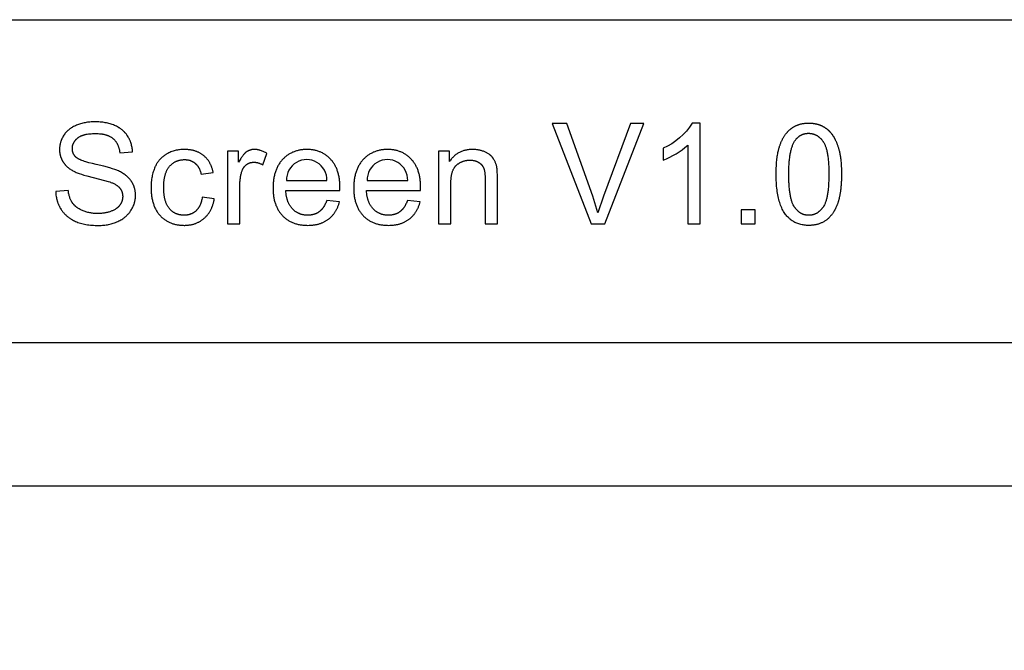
# Model space of a CAD drawing. Header units: millimetres. Extents: x 24 to 391, y -170 to 84.
# Tile 48 of 49: x 222 to 246, y 24 to 39. Entities that reach past the tile are written whole.
import ezdxf

# ---------------------------------------------------------------- set-up
doc = ezdxf.new("R2010")
doc.units = ezdxf.units.MM
doc.header["$MEASUREMENT"] = 0
doc.layers.add('丝印', color=250, linetype='Continuous')
doc.layers.add('尺寸标注', color=3, linetype='Continuous', lineweight=20)
doc.layers.add('板子轮廓', color=5, linetype='Continuous', lineweight=30)
doc.styles.get("Standard").update_dxf_attribs({"font": 'simfang.ttf'})
doc.dimstyles.new('STANDARD_ACAD', dxfattribs={"dimtxt": 0.18, "dimasz": 0.18, "dimexe": 0.18, "dimexo": 0.0625, "dimgap": 0.09, "dimtad": 0, "dimtih": 1, "dimtoh": 1, "dimdec": 4, "dimzin": 0, "dimdsep": 46, "dimtxsty": 'Standard', "dimcen": 0.09, "dimadec": 0, "dimazin": 0, "dimtfac": 1, "dimtdec": 4, "dimtofl": 0, "dimtmove": 0, "dimatfit": 3, "dimfxl": 1, "dimtolj": 1, "dimtzin": 0, "dimarcsym": 0})

# ---------------------------------------------------------------- blocks, each defined once
blk = doc.blocks.new('*D126')
at = {"layer": 'Defpoints', "color": 0, "transparency": 16777216}
for p in [(141.561, 27.754), (249.561, 27.754), (249.561, 27.754)]:
    blk.add_point(p, dxfattribs=at)
at = {"layer": '尺寸标注', "color": 0, "lineweight": -2, "transparency": 16777216}
for p, q in [((249.561, 27.816), (249.561, 27.934)), ((141.561, 27.691), (141.561, 27.574)), ((144.561, 27.754), (192.597, 27.754)), ((246.561, 27.754), (198.526, 27.754))]:
    blk.add_line(p, q, dxfattribs=at)
at = {"layer": '尺寸标注', "color": 0, "transparency": 16777216}
for points in [[(144.561, 28.254), (144.561, 27.254), (141.561, 27.754)], [(246.561, 28.254), (246.561, 27.254), (249.561, 27.754)]]:
    blk.add_solid(points, dxfattribs=at)
at = {"layer": '尺寸标注', "color": 0, "transparency": 16777216, "insert": (195.561, 27.754), "char_height": 3, "attachment_point": 5}
blk.add_mtext('\\A1;108', dxfattribs=at)

msp = doc.modelspace()

# ---------------------------------------------------------------- linework, layer by layer
at = {"layer": '丝印'}
for p, q in [((234.901, 36.6), (234.551, 36.6)), ((234.551, 36.6), (235.497, 34.156)), ((235.536, 34.825), (234.901, 36.6)), ((236.456, 36.6), (235.796, 34.825)), ((235.829, 34.156), (236.786, 36.6)), ((236.786, 36.6), (236.456, 36.6)), ((235.664, 34.425), (235.536, 34.825)), ((235.796, 34.825), (235.664, 34.425)), ((239.5, 34.498), (239.159, 34.498)), ((239.159, 34.498), (239.159, 34.156)), ((239.5, 34.156), (239.5, 34.498)), ((235.497, 34.156), (235.829, 34.156)), ((239.159, 34.156), (239.5, 34.156))]:
    msp.add_line(p, q, dxfattribs=at)
for points in [[(222.443, 34.941), (222.444, 34.911), (222.446, 34.881), (222.449, 34.851), (222.454, 34.822), (222.459, 34.793), (222.465, 34.765), (222.468, 34.751), (222.472, 34.737), (222.475, 34.723), (222.48, 34.709), (222.484, 34.695), (222.488, 34.682), (222.493, 34.668), (222.498, 34.655), (222.503, 34.642), (222.509, 34.628), (222.515, 34.615), (222.521, 34.602), (222.527, 34.59), (222.533, 34.577), (222.54, 34.564), (222.547, 34.551), (222.554, 34.539), (222.561, 34.527), (222.577, 34.502), (222.585, 34.49), (222.593, 34.478), (222.602, 34.467), (222.61, 34.455), (222.619, 34.444), (222.628, 34.433), (222.637, 34.422), (222.647, 34.411), (222.656, 34.401), (222.666, 34.39), (222.676, 34.38), (222.686, 34.37), (222.696, 34.36), (222.707, 34.351), (222.718, 34.342), (222.729, 34.332), (222.74, 34.323), (222.751, 34.315), (222.762, 34.306), (222.774, 34.298), (222.786, 34.289), (222.798, 34.281), (222.81, 34.273), (222.822, 34.266), (222.835, 34.258), (222.848, 34.251), (222.874, 34.237), (222.901, 34.224), (222.928, 34.211), (222.957, 34.2), (222.986, 34.189), (223.016, 34.178), (223.047, 34.169), (223.079, 34.16), (223.112, 34.152), (223.145, 34.145), (223.18, 34.139), (223.215, 34.133), (223.251, 34.128), (223.288, 34.124), (223.325, 34.121), (223.364, 34.118), (223.403, 34.116), (223.443, 34.115), (223.484, 34.115), (223.517, 34.115), (223.549, 34.116), (223.581, 34.118), (223.612, 34.121), (223.643, 34.124), (223.673, 34.128), (223.703, 34.133), (223.733, 34.139), (223.762, 34.145), (223.791, 34.152), (223.819, 34.16), (223.847, 34.169), (223.875, 34.178), (223.902, 34.188), (223.929, 34.199), (223.955, 34.21), (223.981, 34.223), (224.006, 34.236), (224.03, 34.249), (224.054, 34.263), (224.076, 34.278), (224.098, 34.293), (224.109, 34.301), (224.119, 34.309), (224.13, 34.317), (224.14, 34.325), (224.15, 34.334), (224.16, 34.343), (224.169, 34.351), (224.178, 34.36), (224.188, 34.369), (224.197, 34.378), (224.205, 34.388), (224.214, 34.397), (224.222, 34.407), (224.231, 34.417), (224.239, 34.427), (224.247, 34.437), (224.254, 34.447), (224.262, 34.458), (224.269, 34.468), (224.276, 34.479), (224.289, 34.5), (224.302, 34.522), (224.314, 34.544), (224.325, 34.566), (224.33, 34.578), (224.335, 34.589), (224.34, 34.6), (224.344, 34.611), (224.348, 34.623), (224.352, 34.634), (224.356, 34.645), (224.36, 34.657), (224.363, 34.668), (224.366, 34.68), (224.369, 34.692), (224.372, 34.703), (224.374, 34.715), (224.377, 34.727), (224.379, 34.738), (224.381, 34.75), (224.382, 34.762), (224.384, 34.774), (224.385, 34.786), (224.386, 34.798), (224.387, 34.81), (224.387, 34.822), (224.388, 34.834), (224.388, 34.846), (224.387, 34.871), (224.386, 34.895), (224.384, 34.918), (224.383, 34.93), (224.381, 34.942), (224.38, 34.953), (224.378, 34.965), (224.376, 34.976), (224.373, 34.987), (224.371, 34.999), (224.368, 35.01), (224.365, 35.021), (224.362, 35.031), (224.359, 35.042), (224.355, 35.053), (224.352, 35.064), (224.348, 35.074), (224.344, 35.085), (224.34, 35.095), (224.335, 35.105), (224.33, 35.115), (224.326, 35.126), (224.321, 35.136), (224.315, 35.146), (224.31, 35.155), (224.304, 35.165), (224.298, 35.175), (224.292, 35.184), (224.286, 35.194), (224.279, 35.203), (224.273, 35.212), (224.266, 35.222), (224.259, 35.231), (224.251, 35.24), (224.244, 35.248), (224.236, 35.257), (224.228, 35.266), (224.22, 35.274), (224.212, 35.283), (224.203, 35.291), (224.194, 35.3), (224.185, 35.308), (224.176, 35.316), (224.166, 35.324), (224.156, 35.331), (224.136, 35.347), (224.115, 35.362), (224.093, 35.376), (224.071, 35.39), (224.047, 35.404), (224.023, 35.418), (223.997, 35.43), (223.971, 35.443), (223.952, 35.451), (223.93, 35.46), (223.907, 35.469), (223.882, 35.478), (223.826, 35.496), (223.762, 35.515), (223.612, 35.556), (223.43, 35.599), (223.336, 35.621), (223.252, 35.643), (223.177, 35.665), (223.143, 35.676), (223.111, 35.687), (223.082, 35.698), (223.055, 35.709), (223.03, 35.719), (223.019, 35.725), (223.008, 35.73), (222.998, 35.736), (222.988, 35.741), (222.979, 35.746), (222.971, 35.752), (222.963, 35.757), (222.959, 35.76), (222.956, 35.762), (222.952, 35.765), (222.949, 35.768), (222.946, 35.77), (222.943, 35.773), (222.937, 35.778), (222.931, 35.784), (222.926, 35.789), (222.92, 35.795), (222.915, 35.801), (222.91, 35.806), (222.906, 35.812), (222.901, 35.818), (222.897, 35.824), (222.893, 35.831), (222.889, 35.837), (222.885, 35.843), (222.881, 35.85), (222.878, 35.856), (222.874, 35.863), (222.871, 35.87), (222.869, 35.876), (222.866, 35.883), (222.863, 35.89), (222.861, 35.897), (222.859, 35.905), (222.857, 35.912), (222.855, 35.919), (222.854, 35.927), (222.852, 35.934), (222.851, 35.942), (222.85, 35.95), (222.849, 35.957), (222.848, 35.965), (222.848, 35.973), (222.848, 35.981), (222.848, 35.99), (222.848, 35.999), (222.848, 36.008), (222.849, 36.018), (222.85, 36.027), (222.851, 36.036), (222.852, 36.045), (222.854, 36.054), (222.856, 36.063), (222.858, 36.071), (222.861, 36.08), (222.864, 36.089), (222.867, 36.097), (222.87, 36.106), (222.873, 36.114), (222.877, 36.122), (222.881, 36.13), (222.886, 36.138), (222.89, 36.146), (222.895, 36.154), (222.9, 36.162), (222.905, 36.17), (222.911, 36.177), (222.917, 36.185), (222.923, 36.192), (222.93, 36.2), (222.936, 36.207), (222.943, 36.214), (222.95, 36.221), (222.958, 36.228), (222.966, 36.235), (222.974, 36.242), (222.982, 36.249), (222.99, 36.255), (222.999, 36.262), (223.008, 36.268), (223.018, 36.274), (223.028, 36.28), (223.038, 36.285), (223.048, 36.291), (223.059, 36.296), (223.07, 36.301), (223.081, 36.305), (223.093, 36.31), (223.105, 36.314), (223.117, 36.318), (223.13, 36.322), (223.143, 36.326), (223.156, 36.329), (223.169, 36.333), (223.183, 36.336), (223.197, 36.338), (223.212, 36.341), (223.242, 36.346), (223.273, 36.35), (223.305, 36.352), (223.338, 36.355), (223.373, 36.356), (223.409, 36.356), (223.444, 36.356), (223.478, 36.354), (223.51, 36.352), (223.542, 36.349), (223.572, 36.345), (223.587, 36.342), (223.601, 36.34), (223.615, 36.337), (223.629, 36.334), (223.643, 36.33), (223.657, 36.327), (223.67, 36.323), (223.683, 36.319), (223.695, 36.315), (223.708, 36.31), (223.72, 36.305), (223.732, 36.3), (223.743, 36.295), (223.754, 36.29), (223.765, 36.284), (223.776, 36.278), (223.787, 36.272), (223.797, 36.266), (223.807, 36.259), (223.817, 36.252), (223.826, 36.245), (223.835, 36.238), (223.844, 36.23), (223.853, 36.223), (223.861, 36.215), (223.869, 36.207), (223.877, 36.198), (223.885, 36.19), (223.893, 36.181), (223.9, 36.172), (223.907, 36.162), (223.914, 36.153), (223.92, 36.143), (223.926, 36.133), (223.933, 36.123), (223.938, 36.113), (223.944, 36.102), (223.95, 36.091), (223.955, 36.08), (223.96, 36.069), (223.964, 36.057), (223.969, 36.046), (223.973, 36.034), (223.977, 36.022), (223.981, 36.009), (223.984, 35.997), (223.988, 35.984), (223.991, 35.971), (223.994, 35.958), (223.996, 35.944), (223.999, 35.93), (224.001, 35.916), (224.003, 35.902), (224.004, 35.888), (224.314, 35.911), (224.313, 35.938), (224.311, 35.964), (224.308, 35.99), (224.304, 36.016), (224.299, 36.041), (224.294, 36.066), (224.287, 36.091), (224.28, 36.115), (224.272, 36.139), (224.268, 36.151), (224.264, 36.162), (224.259, 36.174), (224.254, 36.186), (224.249, 36.197), (224.244, 36.208), (224.238, 36.22), (224.233, 36.231), (224.221, 36.253), (224.208, 36.275), (224.194, 36.296), (224.187, 36.307), (224.18, 36.317), (224.173, 36.327), (224.165, 36.337), (224.157, 36.347), (224.149, 36.357), (224.141, 36.367), (224.132, 36.376), (224.124, 36.385), (224.115, 36.394), (224.106, 36.403), (224.097, 36.412), (224.088, 36.421), (224.078, 36.429), (224.069, 36.437), (224.059, 36.446), (224.049, 36.454), (224.038, 36.461), (224.028, 36.469), (224.017, 36.477), (224.006, 36.484), (223.995, 36.491), (223.984, 36.498), (223.973, 36.505), (223.95, 36.518), (223.926, 36.531), (223.901, 36.542), (223.875, 36.554), (223.849, 36.564), (223.822, 36.574), (223.795, 36.583), (223.767, 36.592), (223.739, 36.6), (223.71, 36.607), (223.681, 36.614), (223.652, 36.619), (223.621, 36.624), (223.591, 36.629), (223.56, 36.633), (223.528, 36.636), (223.496, 36.638), (223.463, 36.64), (223.43, 36.641), (223.396, 36.641), (223.365, 36.641), (223.335, 36.64), (223.305, 36.638), (223.275, 36.636), (223.246, 36.633), (223.217, 36.63), (223.189, 36.625), (223.161, 36.62), (223.133, 36.615), (223.105, 36.609), (223.078, 36.602), (223.051, 36.594), (223.025, 36.586), (222.999, 36.577), (222.973, 36.568), (222.948, 36.558), (222.923, 36.547), (222.899, 36.536), (222.875, 36.524), (222.853, 36.511), (222.842, 36.505), (222.831, 36.498), (222.82, 36.491), (222.81, 36.485), (222.8, 36.477), (222.79, 36.47), (222.78, 36.463), (222.77, 36.455), (222.761, 36.447), (222.751, 36.44), (222.742, 36.432), (222.733, 36.423), (222.725, 36.415), (222.716, 36.407), (222.708, 36.398), (222.7, 36.389), (222.692, 36.38), (222.684, 36.371), (222.676, 36.362), (222.669, 36.353), (222.662, 36.343), (222.655, 36.334), (222.648, 36.324), (222.641, 36.314), (222.628, 36.294), (222.616, 36.273), (222.605, 36.253), (222.6, 36.242), (222.595, 36.232), (222.59, 36.221), (222.586, 36.211), (222.581, 36.2), (222.577, 36.19), (222.573, 36.179), (222.569, 36.168), (222.566, 36.158), (222.562, 36.147), (222.559, 36.136), (222.556, 36.125), (222.553, 36.114), (222.551, 36.103), (222.548, 36.092), (222.546, 36.081), (222.544, 36.07), (222.543, 36.059), (222.541, 36.048), (222.54, 36.036), (222.539, 36.025), (222.538, 36.014), (222.537, 36.002), (222.536, 35.991), (222.536, 35.979), (222.536, 35.968), (222.536, 35.947), (222.537, 35.926), (222.539, 35.906), (222.541, 35.886), (222.544, 35.866), (222.546, 35.856), (222.548, 35.846), (222.55, 35.837), (222.552, 35.827), (222.555, 35.817), (222.557, 35.808), (222.56, 35.798), (222.563, 35.789), (222.566, 35.779), (222.57, 35.77), (222.573, 35.761), (222.577, 35.752), (222.58, 35.743), (222.584, 35.734), (222.588, 35.725), (222.593, 35.716), (222.597, 35.707), (222.602, 35.698), (222.607, 35.69), (222.611, 35.681), (222.617, 35.672), (222.622, 35.664), (222.627, 35.655), (222.633, 35.647), (222.639, 35.639), (222.645, 35.63), (222.651, 35.622), (222.657, 35.614), (222.664, 35.606), (222.67, 35.599), (222.677, 35.591), (222.684, 35.583), (222.691, 35.576), (222.699, 35.568), (222.714, 35.553), (222.73, 35.539), (222.747, 35.525), (222.764, 35.511), (222.782, 35.498), (222.801, 35.485), (222.82, 35.472), (222.84, 35.46), (222.861, 35.448), (222.883, 35.436), (222.9, 35.427), (222.92, 35.418), (222.94, 35.409), (222.963, 35.4), (222.987, 35.391), (223.012, 35.381), (223.068, 35.362), (223.13, 35.343), (223.199, 35.324), (223.354, 35.284), (223.631, 35.214), (223.725, 35.186), (223.761, 35.175), (223.776, 35.17), (223.789, 35.165), (223.808, 35.157), (223.826, 35.15), (223.844, 35.142), (223.861, 35.134), (223.877, 35.125), (223.892, 35.117), (223.907, 35.108), (223.921, 35.099), (223.934, 35.09), (223.941, 35.086), (223.947, 35.081), (223.953, 35.076), (223.959, 35.071), (223.965, 35.067), (223.971, 35.062), (223.976, 35.057), (223.981, 35.052), (223.986, 35.047), (223.991, 35.041), (223.996, 35.036), (224.001, 35.031), (224.005, 35.026), (224.009, 35.02), (224.013, 35.015), (224.017, 35.01), (224.021, 35.004), (224.025, 34.999), (224.028, 34.993), (224.032, 34.987), (224.035, 34.982), (224.038, 34.976), (224.042, 34.97), (224.044, 34.964), (224.047, 34.958), (224.05, 34.952), (224.052, 34.946), (224.055, 34.94), (224.057, 34.934), (224.059, 34.927), (224.061, 34.921), (224.063, 34.915), (224.065, 34.908), (224.067, 34.902), (224.068, 34.895), (224.069, 34.889), (224.071, 34.882), (224.072, 34.875), (224.073, 34.869), (224.074, 34.862), (224.074, 34.855), (224.075, 34.848), (224.075, 34.841), (224.076, 34.834), (224.076, 34.827), (224.076, 34.82), (224.076, 34.813), (224.076, 34.806), (224.075, 34.799), (224.075, 34.792), (224.074, 34.785), (224.074, 34.778), (224.073, 34.771), (224.072, 34.764), (224.07, 34.757), (224.069, 34.75), (224.068, 34.744), (224.066, 34.737), (224.065, 34.73), (224.063, 34.724), (224.061, 34.717), (224.059, 34.711), (224.056, 34.704), (224.054, 34.698), (224.052, 34.691), (224.049, 34.685), (224.046, 34.678), (224.043, 34.672), (224.04, 34.666), (224.037, 34.659), (224.034, 34.653), (224.03, 34.647), (224.027, 34.641), (224.023, 34.635), (224.019, 34.629), (224.015, 34.623), (224.011, 34.616), (224.007, 34.61), (224.002, 34.605), (223.998, 34.599), (223.993, 34.593), (223.988, 34.587), (223.983, 34.582), (223.978, 34.576), (223.973, 34.57), (223.968, 34.565), (223.962, 34.56), (223.956, 34.555), (223.951, 34.549), (223.945, 34.544), (223.939, 34.539), (223.932, 34.534), (223.926, 34.53), (223.92, 34.525), (223.913, 34.52), (223.906, 34.516), (223.892, 34.507), (223.877, 34.498), (223.862, 34.49), (223.847, 34.482), (223.83, 34.474), (223.813, 34.467), (223.796, 34.46), (223.778, 34.453), (223.76, 34.447), (223.741, 34.441), (223.722, 34.436), (223.703, 34.431), (223.684, 34.426), (223.664, 34.422), (223.643, 34.418), (223.623, 34.415), (223.602, 34.412), (223.581, 34.41), (223.559, 34.408), (223.537, 34.407), (223.515, 34.405), (223.492, 34.405), (223.469, 34.405), (223.443, 34.405), (223.418, 34.406), (223.393, 34.407), (223.368, 34.409), (223.343, 34.412), (223.319, 34.415), (223.295, 34.419), (223.271, 34.423), (223.248, 34.428), (223.225, 34.433), (223.203, 34.439), (223.18, 34.445), (223.158, 34.452), (223.137, 34.46), (223.115, 34.468), (223.094, 34.477), (223.074, 34.486), (223.054, 34.496), (223.035, 34.506), (223.016, 34.516), (222.999, 34.527), (222.982, 34.538), (222.965, 34.549), (222.957, 34.555), (222.95, 34.561), (222.942, 34.567), (222.935, 34.573), (222.927, 34.579), (222.92, 34.585), (222.913, 34.592), (222.907, 34.598), (222.9, 34.605), (222.894, 34.611), (222.887, 34.618), (222.881, 34.625), (222.875, 34.632), (222.87, 34.638), (222.864, 34.645), (222.859, 34.653), (222.854, 34.66), (222.848, 34.667), (222.844, 34.675), (222.839, 34.682), (222.834, 34.69), (222.83, 34.698), (222.825, 34.705), (222.821, 34.714), (222.813, 34.73), (222.805, 34.747), (222.797, 34.765), (222.79, 34.783), (222.784, 34.801), (222.778, 34.82), (222.772, 34.84), (222.767, 34.86), (222.762, 34.88), (222.758, 34.902), (222.754, 34.923), (222.751, 34.945), (222.748, 34.968)], [(226.015, 34.805), (226.011, 34.777), (226.006, 34.75), (226, 34.724), (225.994, 34.699), (225.99, 34.687), (225.987, 34.675), (225.983, 34.664), (225.979, 34.652), (225.975, 34.641), (225.971, 34.63), (225.966, 34.619), (225.962, 34.609), (225.957, 34.598), (225.952, 34.588), (225.947, 34.579), (225.942, 34.569), (225.936, 34.56), (225.93, 34.55), (225.925, 34.541), (225.919, 34.533), (225.913, 34.524), (225.906, 34.516), (225.9, 34.508), (225.893, 34.5), (225.886, 34.493), (225.879, 34.485), (225.872, 34.478), (225.865, 34.471), (225.858, 34.465), (225.85, 34.458), (225.842, 34.452), (225.834, 34.446), (225.827, 34.44), (225.819, 34.434), (225.81, 34.429), (225.802, 34.424), (225.794, 34.419), (225.785, 34.414), (225.777, 34.41), (225.768, 34.405), (225.759, 34.401), (225.75, 34.397), (225.741, 34.394), (225.732, 34.39), (225.723, 34.387), (225.713, 34.384), (225.704, 34.381), (225.694, 34.378), (225.685, 34.376), (225.675, 34.374), (225.665, 34.372), (225.655, 34.37), (225.644, 34.368), (225.634, 34.367), (225.624, 34.366), (225.613, 34.365), (225.603, 34.364), (225.592, 34.363), (225.581, 34.363), (225.57, 34.363), (225.556, 34.363), (225.543, 34.364), (225.529, 34.364), (225.516, 34.365), (225.503, 34.367), (225.49, 34.369), (225.478, 34.371), (225.465, 34.373), (225.453, 34.376), (225.441, 34.379), (225.429, 34.382), (225.417, 34.386), (225.405, 34.39), (225.393, 34.394), (225.382, 34.398), (225.371, 34.403), (225.36, 34.409), (225.349, 34.414), (225.338, 34.42), (225.328, 34.426), (225.317, 34.433), (225.307, 34.439), (225.297, 34.446), (225.287, 34.454), (225.277, 34.462), (225.268, 34.47), (225.258, 34.478), (225.249, 34.487), (225.24, 34.496), (225.231, 34.505), (225.222, 34.515), (225.213, 34.525), (225.205, 34.535), (225.197, 34.546), (225.189, 34.557), (225.181, 34.568), (225.174, 34.58), (225.167, 34.592), (225.16, 34.605), (225.154, 34.618), (225.147, 34.631), (225.141, 34.645), (225.136, 34.659), (225.13, 34.673), (225.125, 34.688), (225.12, 34.703), (225.115, 34.719), (225.111, 34.735), (225.107, 34.751), (225.103, 34.768), (225.099, 34.785), (225.096, 34.803), (225.093, 34.821), (225.09, 34.839), (225.085, 34.877), (225.081, 34.916), (225.079, 34.957), (225.077, 34.999), (225.077, 35.043), (225.077, 35.086), (225.079, 35.128), (225.082, 35.168), (225.086, 35.207), (225.09, 35.244), (225.093, 35.262), (225.097, 35.28), (225.1, 35.297), (225.104, 35.314), (225.108, 35.331), (225.112, 35.347), (225.117, 35.363), (225.121, 35.379), (225.127, 35.394), (225.132, 35.409), (225.138, 35.423), (225.144, 35.437), (225.15, 35.451), (225.156, 35.464), (225.163, 35.477), (225.17, 35.49), (225.178, 35.502), (225.185, 35.514), (225.193, 35.525), (225.201, 35.536), (225.21, 35.547), (225.218, 35.557), (225.227, 35.567), (225.236, 35.577), (225.246, 35.586), (225.255, 35.595), (225.265, 35.604), (225.274, 35.612), (225.284, 35.62), (225.294, 35.628), (225.305, 35.636), (225.315, 35.643), (225.326, 35.65), (225.337, 35.656), (225.347, 35.662), (225.359, 35.668), (225.37, 35.674), (225.381, 35.679), (225.393, 35.684), (225.405, 35.688), (225.417, 35.693), (225.429, 35.697), (225.441, 35.7), (225.453, 35.704), (225.466, 35.707), (225.479, 35.709), (225.492, 35.712), (225.505, 35.714), (225.518, 35.716), (225.531, 35.717), (225.545, 35.718), (225.559, 35.719), (225.573, 35.719), (225.587, 35.72), (225.596, 35.72), (225.605, 35.719), (225.614, 35.719), (225.623, 35.718), (225.632, 35.717), (225.641, 35.716), (225.65, 35.715), (225.659, 35.714), (225.668, 35.712), (225.676, 35.711), (225.685, 35.709), (225.693, 35.707), (225.701, 35.705), (225.709, 35.702), (225.718, 35.7), (225.726, 35.697), (225.734, 35.694), (225.741, 35.691), (225.749, 35.688), (225.757, 35.684), (225.764, 35.681), (225.772, 35.677), (225.779, 35.673), (225.787, 35.669), (225.794, 35.665), (225.801, 35.66), (225.808, 35.656), (225.815, 35.651), (225.822, 35.646), (225.829, 35.64), (225.836, 35.635), (225.842, 35.63), (225.849, 35.624), (225.855, 35.618), (225.862, 35.612), (225.868, 35.606), (225.874, 35.599), (225.88, 35.593), (225.886, 35.586), (225.891, 35.579), (225.897, 35.572), (225.902, 35.565), (225.908, 35.557), (225.913, 35.55), (225.918, 35.542), (225.923, 35.534), (225.928, 35.526), (225.932, 35.518), (225.937, 35.509), (225.941, 35.5), (225.946, 35.492), (225.95, 35.483), (225.954, 35.473), (225.958, 35.464), (225.965, 35.445), (225.972, 35.425), (225.979, 35.404), (225.985, 35.383), (225.99, 35.361), (226.282, 35.406), (226.278, 35.423), (226.275, 35.439), (226.271, 35.456), (226.267, 35.471), (226.262, 35.487), (226.258, 35.503), (226.253, 35.518), (226.248, 35.533), (226.242, 35.548), (226.236, 35.562), (226.231, 35.576), (226.224, 35.59), (226.218, 35.604), (226.211, 35.618), (226.204, 35.631), (226.197, 35.644), (226.19, 35.657), (226.182, 35.669), (226.174, 35.682), (226.166, 35.694), (226.157, 35.706), (226.148, 35.717), (226.139, 35.729), (226.13, 35.74), (226.121, 35.751), (226.111, 35.761), (226.101, 35.772), (226.09, 35.782), (226.08, 35.792), (226.069, 35.802), (226.058, 35.811), (226.047, 35.82), (226.035, 35.829), (226.023, 35.838), (226.011, 35.846), (225.999, 35.855), (225.987, 35.862), (225.974, 35.87), (225.961, 35.877), (225.948, 35.884), (225.935, 35.891), (225.922, 35.897), (225.908, 35.903), (225.894, 35.909), (225.88, 35.915), (225.866, 35.92), (225.852, 35.925), (225.837, 35.93), (225.822, 35.934), (225.807, 35.938), (225.792, 35.942), (225.776, 35.946), (225.761, 35.949), (225.745, 35.952), (225.729, 35.955), (225.713, 35.957), (225.696, 35.959), (225.679, 35.961), (225.663, 35.963), (225.645, 35.964), (225.611, 35.966), (225.575, 35.966), (225.547, 35.966), (225.518, 35.965), (225.491, 35.962), (225.463, 35.96), (225.436, 35.956), (225.409, 35.951), (225.382, 35.946), (225.355, 35.939), (225.329, 35.932), (225.303, 35.924), (225.277, 35.915), (225.252, 35.906), (225.227, 35.895), (225.202, 35.884), (225.177, 35.872), (225.152, 35.859), (225.14, 35.852), (225.129, 35.845), (225.117, 35.838), (225.106, 35.83), (225.094, 35.823), (225.083, 35.815), (225.072, 35.807), (225.062, 35.798), (225.051, 35.79), (225.041, 35.781), (225.031, 35.772), (225.021, 35.763), (225.011, 35.754), (225.002, 35.744), (224.992, 35.734), (224.983, 35.724), (224.974, 35.714), (224.965, 35.704), (224.957, 35.693), (224.949, 35.682), (224.94, 35.671), (224.932, 35.66), (224.925, 35.649), (224.917, 35.637), (224.91, 35.625), (224.902, 35.613), (224.895, 35.601), (224.889, 35.588), (224.882, 35.576), (224.876, 35.563), (224.869, 35.55), (224.863, 35.536), (224.852, 35.509), (224.841, 35.481), (224.831, 35.453), (224.822, 35.424), (224.813, 35.395), (224.805, 35.365), (224.798, 35.334), (224.792, 35.303), (224.787, 35.272), (224.782, 35.24), (224.778, 35.207), (224.774, 35.173), (224.772, 35.14), (224.77, 35.105), (224.769, 35.07), (224.768, 35.035), (224.769, 34.98), (224.772, 34.927), (224.774, 34.901), (224.776, 34.876), (224.779, 34.851), (224.782, 34.826), (224.786, 34.802), (224.79, 34.778), (224.794, 34.754), (224.799, 34.731), (224.805, 34.708), (224.811, 34.686), (224.817, 34.664), (224.824, 34.643), (224.831, 34.622), (224.838, 34.601), (224.846, 34.581), (224.855, 34.561), (224.863, 34.541), (224.873, 34.522), (224.882, 34.504), (224.893, 34.485), (224.903, 34.468), (224.914, 34.45), (224.926, 34.433), (224.937, 34.416), (224.95, 34.4), (224.962, 34.384), (224.976, 34.369), (224.989, 34.354), (225.003, 34.339), (225.017, 34.325), (225.032, 34.311), (225.047, 34.298), (225.062, 34.285), (225.077, 34.273), (225.093, 34.261), (225.108, 34.25), (225.125, 34.239), (225.141, 34.229), (225.158, 34.219), (225.175, 34.209), (225.192, 34.2), (225.21, 34.191), (225.227, 34.183), (225.246, 34.176), (225.264, 34.168), (225.283, 34.162), (225.302, 34.156), (225.321, 34.15), (225.34, 34.144), (225.36, 34.14), (225.38, 34.135), (225.401, 34.131), (225.421, 34.128), (225.442, 34.125), (225.463, 34.122), (225.485, 34.12), (225.506, 34.118), (225.528, 34.117), (225.551, 34.117), (225.573, 34.116), (225.591, 34.116), (225.609, 34.117), (225.627, 34.118), (225.644, 34.119), (225.662, 34.121), (225.679, 34.122), (225.696, 34.125), (225.713, 34.127), (225.729, 34.13), (225.746, 34.133), (225.762, 34.137), (225.778, 34.141), (225.794, 34.145), (225.81, 34.149), (225.825, 34.154), (225.841, 34.159), (225.856, 34.165), (225.871, 34.171), (225.886, 34.177), (225.9, 34.184), (225.915, 34.191), (225.929, 34.198), (225.943, 34.205), (225.957, 34.213), (225.971, 34.222), (225.985, 34.23), (225.998, 34.239), (226.011, 34.248), (226.024, 34.258), (226.037, 34.268), (226.05, 34.278), (226.062, 34.289), (226.075, 34.3), (226.087, 34.311), (226.098, 34.322), (226.11, 34.334), (226.121, 34.346), (226.132, 34.358), (226.142, 34.371), (226.153, 34.383), (226.163, 34.396), (226.172, 34.41), (226.182, 34.423), (226.191, 34.437), (226.199, 34.451), (226.208, 34.465), (226.216, 34.48), (226.224, 34.494), (226.232, 34.509), (226.239, 34.525), (226.246, 34.54), (226.252, 34.556), (226.259, 34.572), (226.265, 34.589), (226.271, 34.605), (226.276, 34.622), (226.282, 34.639), (226.287, 34.657), (226.291, 34.674), (226.296, 34.692), (226.3, 34.71), (226.303, 34.729), (226.307, 34.747), (226.31, 34.766)], [(226.902, 35.658), (226.902, 35.926), (226.632, 35.926), (226.632, 34.156), (226.932, 34.156), (226.932, 35.083), (226.933, 35.13), (226.935, 35.176), (226.937, 35.199), (226.939, 35.221), (226.942, 35.243), (226.945, 35.265), (226.948, 35.287), (226.952, 35.309), (226.956, 35.33), (226.96, 35.351), (226.965, 35.372), (226.971, 35.392), (226.976, 35.413), (226.982, 35.433), (226.987, 35.446), (226.991, 35.458), (226.996, 35.471), (226.999, 35.477), (227.002, 35.483), (227.005, 35.488), (227.008, 35.494), (227.011, 35.5), (227.014, 35.505), (227.017, 35.511), (227.02, 35.516), (227.023, 35.521), (227.027, 35.526), (227.03, 35.532), (227.034, 35.537), (227.038, 35.541), (227.042, 35.546), (227.045, 35.551), (227.049, 35.556), (227.053, 35.56), (227.058, 35.565), (227.062, 35.569), (227.066, 35.573), (227.071, 35.577), (227.075, 35.582), (227.08, 35.586), (227.084, 35.59), (227.089, 35.593), (227.094, 35.597), (227.099, 35.601), (227.104, 35.604), (227.109, 35.608), (227.114, 35.611), (227.119, 35.614), (227.124, 35.617), (227.129, 35.62), (227.134, 35.623), (227.14, 35.626), (227.145, 35.628), (227.15, 35.631), (227.156, 35.633), (227.161, 35.635), (227.166, 35.638), (227.172, 35.64), (227.177, 35.641), (227.183, 35.643), (227.188, 35.645), (227.194, 35.646), (227.2, 35.648), (227.205, 35.649), (227.211, 35.65), (227.217, 35.652), (227.223, 35.653), (227.229, 35.653), (227.234, 35.654), (227.24, 35.655), (227.246, 35.655), (227.252, 35.656), (227.258, 35.656), (227.265, 35.656), (227.271, 35.656), (227.278, 35.656), (227.284, 35.656), (227.291, 35.656), (227.298, 35.655), (227.305, 35.655), (227.312, 35.654), (227.319, 35.653), (227.326, 35.652), (227.333, 35.651), (227.339, 35.65), (227.346, 35.649), (227.353, 35.647), (227.36, 35.646), (227.367, 35.644), (227.381, 35.64), (227.394, 35.636), (227.408, 35.631), (227.422, 35.626), (227.436, 35.62), (227.449, 35.613), (227.463, 35.606), (227.477, 35.599), (227.491, 35.591), (227.594, 35.87), (227.574, 35.881), (227.555, 35.892), (227.535, 35.902), (227.516, 35.912), (227.497, 35.921), (227.477, 35.928), (227.458, 35.936), (227.439, 35.942), (227.429, 35.945), (227.419, 35.948), (227.41, 35.95), (227.4, 35.953), (227.391, 35.955), (227.381, 35.957), (227.371, 35.959), (227.362, 35.96), (227.352, 35.962), (227.343, 35.963), (227.333, 35.964), (227.324, 35.965), (227.314, 35.965), (227.305, 35.966), (227.295, 35.966), (227.286, 35.966), (227.279, 35.966), (227.273, 35.966), (227.266, 35.966), (227.26, 35.965), (227.253, 35.965), (227.247, 35.964), (227.241, 35.963), (227.234, 35.963), (227.228, 35.962), (227.222, 35.96), (227.216, 35.959), (227.209, 35.958), (227.203, 35.956), (227.197, 35.955), (227.191, 35.953), (227.185, 35.951), (227.179, 35.949), (227.173, 35.947), (227.167, 35.945), (227.161, 35.943), (227.155, 35.94), (227.15, 35.938), (227.144, 35.935), (227.138, 35.933), (227.132, 35.93), (227.127, 35.927), (227.121, 35.924), (227.115, 35.92), (227.11, 35.917), (227.104, 35.914), (227.099, 35.91), (227.093, 35.906), (227.088, 35.902), (227.082, 35.898), (227.077, 35.894), (227.071, 35.889), (227.065, 35.884), (227.06, 35.879), (227.054, 35.874), (227.048, 35.868), (227.043, 35.862), (227.037, 35.856), (227.025, 35.843), (227.014, 35.829), (227.002, 35.814), (226.99, 35.798), (226.978, 35.781), (226.965, 35.763), (226.953, 35.744), (226.928, 35.703)], [(229.053, 34.726), (229.044, 34.703), (229.035, 34.68), (229.026, 34.659), (229.016, 34.638), (229.006, 34.618), (228.995, 34.598), (228.984, 34.58), (228.978, 34.571), (228.973, 34.562), (228.967, 34.554), (228.961, 34.545), (228.955, 34.537), (228.949, 34.529), (228.942, 34.521), (228.936, 34.514), (228.93, 34.507), (228.923, 34.499), (228.917, 34.492), (228.91, 34.486), (228.903, 34.479), (228.896, 34.473), (228.889, 34.467), (228.882, 34.461), (228.875, 34.455), (228.868, 34.45), (228.861, 34.444), (228.853, 34.439), (228.846, 34.434), (228.838, 34.429), (228.83, 34.425), (228.823, 34.42), (228.815, 34.416), (228.807, 34.412), (228.799, 34.408), (228.79, 34.404), (228.782, 34.4), (228.774, 34.397), (228.765, 34.394), (228.757, 34.39), (228.748, 34.387), (228.739, 34.385), (228.73, 34.382), (228.721, 34.38), (228.712, 34.377), (228.703, 34.375), (228.694, 34.373), (228.685, 34.371), (228.675, 34.37), (228.666, 34.368), (228.656, 34.367), (228.647, 34.366), (228.637, 34.365), (228.627, 34.364), (228.607, 34.363), (228.586, 34.363), (228.573, 34.363), (228.559, 34.364), (228.545, 34.364), (228.532, 34.365), (228.519, 34.367), (228.506, 34.368), (228.493, 34.37), (228.48, 34.373), (228.467, 34.375), (228.455, 34.378), (228.443, 34.381), (228.43, 34.385), (228.418, 34.389), (228.406, 34.393), (228.395, 34.397), (228.383, 34.402), (228.372, 34.407), (228.36, 34.412), (228.349, 34.418), (228.338, 34.424), (228.327, 34.43), (228.316, 34.436), (228.306, 34.443), (228.295, 34.45), (228.285, 34.458), (228.275, 34.465), (228.265, 34.473), (228.255, 34.482), (228.245, 34.49), (228.235, 34.499), (228.226, 34.508), (228.216, 34.518), (228.207, 34.528), (228.198, 34.538), (228.19, 34.548), (228.181, 34.559), (228.173, 34.57), (228.165, 34.581), (228.158, 34.592), (228.15, 34.604), (228.143, 34.616), (228.137, 34.628), (228.13, 34.641), (228.124, 34.653), (228.118, 34.666), (228.112, 34.68), (228.106, 34.693), (228.101, 34.707), (228.096, 34.721), (228.091, 34.736), (228.087, 34.75), (228.082, 34.765), (228.078, 34.78), (228.075, 34.796), (228.071, 34.811), (228.068, 34.827), (228.065, 34.844), (228.062, 34.86), (228.058, 34.894), (228.054, 34.929), (228.051, 34.965), (229.371, 34.965), (229.373, 35.045), (229.372, 35.099), (229.369, 35.151), (229.367, 35.177), (229.365, 35.202), (229.362, 35.227), (229.359, 35.251), (229.355, 35.276), (229.351, 35.299), (229.346, 35.323), (229.341, 35.346), (229.336, 35.368), (229.33, 35.391), (229.324, 35.412), (229.317, 35.434), (229.309, 35.455), (229.302, 35.475), (229.294, 35.496), (229.285, 35.516), (229.276, 35.535), (229.267, 35.554), (229.257, 35.573), (229.246, 35.591), (229.236, 35.609), (229.224, 35.627), (229.213, 35.644), (229.201, 35.661), (229.188, 35.678), (229.175, 35.694), (229.162, 35.709), (229.148, 35.725), (229.134, 35.739), (229.119, 35.754), (229.105, 35.768), (229.09, 35.781), (229.075, 35.794), (229.059, 35.807), (229.043, 35.819), (229.027, 35.83), (229.011, 35.841), (228.995, 35.852), (228.978, 35.862), (228.961, 35.872), (228.944, 35.881), (228.926, 35.89), (228.909, 35.898), (228.891, 35.906), (228.872, 35.913), (228.854, 35.92), (228.835, 35.926), (228.816, 35.932), (228.797, 35.938), (228.777, 35.943), (228.757, 35.947), (228.737, 35.951), (228.717, 35.955), (228.697, 35.958), (228.676, 35.96), (228.655, 35.962), (228.633, 35.964), (228.612, 35.965), (228.59, 35.966), (228.568, 35.966), (228.545, 35.966), (228.523, 35.965), (228.5, 35.964), (228.478, 35.962), (228.457, 35.96), (228.435, 35.958), (228.414, 35.954), (228.393, 35.951), (228.373, 35.947), (228.352, 35.942), (228.332, 35.937), (228.312, 35.932), (228.293, 35.926), (228.273, 35.919), (228.254, 35.912), (228.236, 35.905), (228.217, 35.897), (228.199, 35.888), (228.181, 35.879), (228.163, 35.87), (228.146, 35.86), (228.128, 35.85), (228.112, 35.839), (228.095, 35.828), (228.079, 35.816), (228.062, 35.803), (228.047, 35.791), (228.031, 35.777), (228.016, 35.764), (228.001, 35.749), (227.986, 35.735), (227.971, 35.72), (227.957, 35.704), (227.944, 35.688), (227.93, 35.672), (227.917, 35.655), (227.905, 35.638), (227.893, 35.62), (227.882, 35.602), (227.871, 35.584), (227.86, 35.565), (227.85, 35.546), (227.84, 35.526), (227.831, 35.506), (227.822, 35.486), (227.814, 35.465), (227.806, 35.444), (227.799, 35.423), (227.792, 35.401), (227.785, 35.379), (227.779, 35.356), (227.774, 35.333), (227.769, 35.31), (227.764, 35.286), (227.76, 35.262), (227.756, 35.237), (227.752, 35.212), (227.749, 35.187), (227.747, 35.161), (227.745, 35.135), (227.743, 35.108), (227.742, 35.081), (227.741, 35.026), (227.742, 34.973), (227.743, 34.947), (227.745, 34.921), (227.747, 34.896), (227.749, 34.871), (227.752, 34.847), (227.756, 34.822), (227.759, 34.799), (227.764, 34.775), (227.768, 34.752), (227.773, 34.73), (227.779, 34.707), (227.785, 34.685), (227.791, 34.664), (227.798, 34.643), (227.806, 34.622), (227.813, 34.602), (227.822, 34.582), (227.83, 34.562), (227.839, 34.543), (227.849, 34.524), (227.859, 34.505), (227.869, 34.487), (227.88, 34.469), (227.892, 34.452), (227.903, 34.435), (227.916, 34.418), (227.928, 34.402), (227.941, 34.386), (227.955, 34.371), (227.969, 34.355), (227.983, 34.341), (227.998, 34.327), (228.013, 34.313), (228.028, 34.299), (228.044, 34.287), (228.06, 34.274), (228.076, 34.262), (228.093, 34.251), (228.11, 34.24), (228.127, 34.229), (228.144, 34.219), (228.162, 34.21), (228.18, 34.201), (228.199, 34.192), (228.217, 34.184), (228.237, 34.176), (228.256, 34.169), (228.276, 34.162), (228.296, 34.156), (228.316, 34.15), (228.337, 34.145), (228.358, 34.14), (228.379, 34.135), (228.401, 34.131), (228.422, 34.128), (228.445, 34.125), (228.467, 34.122), (228.49, 34.12), (228.513, 34.118), (228.537, 34.117), (228.561, 34.117), (228.585, 34.116), (228.623, 34.117), (228.66, 34.119), (228.696, 34.122), (228.714, 34.123), (228.732, 34.126), (228.749, 34.128), (228.767, 34.131), (228.784, 34.134), (228.8, 34.137), (228.817, 34.141), (228.833, 34.145), (228.85, 34.149), (228.866, 34.154), (228.881, 34.159), (228.897, 34.164), (228.912, 34.169), (228.927, 34.175), (228.942, 34.181), (228.957, 34.187), (228.971, 34.194), (228.985, 34.201), (228.999, 34.208), (229.013, 34.215), (229.027, 34.223), (229.04, 34.231), (229.053, 34.24), (229.066, 34.248), (229.079, 34.257), (229.091, 34.266), (229.104, 34.276), (229.116, 34.286), (229.127, 34.295), (229.139, 34.306), (229.15, 34.316), (229.161, 34.327), (229.172, 34.338), (229.183, 34.349), (229.193, 34.36), (229.203, 34.372), (229.213, 34.384), (229.222, 34.396), (229.232, 34.408), (229.241, 34.421), (229.25, 34.434), (229.258, 34.447), (229.267, 34.46), (229.275, 34.474), (229.283, 34.487), (229.29, 34.501), (229.298, 34.516), (229.305, 34.53), (229.312, 34.545), (229.319, 34.56), (229.325, 34.575), (229.331, 34.59), (229.337, 34.606), (229.343, 34.622), (229.348, 34.638), (229.353, 34.654), (229.363, 34.688)], [(231.02, 34.726), (231.012, 34.703), (231.002, 34.68), (230.993, 34.659), (230.983, 34.638), (230.973, 34.618), (230.962, 34.598), (230.951, 34.58), (230.946, 34.571), (230.94, 34.562), (230.934, 34.554), (230.928, 34.545), (230.922, 34.537), (230.916, 34.529), (230.91, 34.521), (230.904, 34.514), (230.897, 34.507), (230.891, 34.499), (230.884, 34.492), (230.877, 34.486), (230.871, 34.479), (230.864, 34.473), (230.857, 34.467), (230.85, 34.461), (230.843, 34.455), (230.835, 34.45), (230.828, 34.444), (230.821, 34.439), (230.813, 34.434), (230.805, 34.429), (230.798, 34.425), (230.79, 34.42), (230.782, 34.416), (230.774, 34.412), (230.766, 34.408), (230.758, 34.404), (230.749, 34.4), (230.741, 34.397), (230.733, 34.394), (230.724, 34.39), (230.715, 34.387), (230.707, 34.385), (230.698, 34.382), (230.689, 34.38), (230.68, 34.377), (230.671, 34.375), (230.661, 34.373), (230.652, 34.371), (230.643, 34.37), (230.633, 34.368), (230.624, 34.367), (230.614, 34.366), (230.604, 34.365), (230.594, 34.364), (230.574, 34.363), (230.554, 34.363), (230.54, 34.363), (230.526, 34.364), (230.513, 34.364), (230.499, 34.365), (230.486, 34.367), (230.473, 34.368), (230.46, 34.37), (230.447, 34.373), (230.435, 34.375), (230.422, 34.378), (230.41, 34.381), (230.398, 34.385), (230.386, 34.389), (230.374, 34.393), (230.362, 34.397), (230.35, 34.402), (230.339, 34.407), (230.328, 34.412), (230.316, 34.418), (230.305, 34.424), (230.294, 34.43), (230.284, 34.436), (230.273, 34.443), (230.262, 34.45), (230.252, 34.458), (230.242, 34.465), (230.232, 34.473), (230.222, 34.482), (230.212, 34.49), (230.203, 34.499), (230.193, 34.508), (230.184, 34.518), (230.175, 34.528), (230.166, 34.538), (230.157, 34.548), (230.149, 34.559), (230.141, 34.57), (230.133, 34.581), (230.125, 34.592), (230.118, 34.604), (230.111, 34.616), (230.104, 34.628), (230.097, 34.641), (230.091, 34.653), (230.085, 34.666), (230.079, 34.68), (230.074, 34.693), (230.068, 34.707), (230.063, 34.721), (230.058, 34.736), (230.054, 34.75), (230.05, 34.765), (230.046, 34.78), (230.042, 34.796), (230.038, 34.811), (230.035, 34.827), (230.032, 34.844), (230.03, 34.86), (230.025, 34.894), (230.021, 34.929), (230.019, 34.965), (231.339, 34.965), (231.34, 35.045), (231.339, 35.099), (231.337, 35.151), (231.335, 35.177), (231.332, 35.202), (231.33, 35.227), (231.326, 35.251), (231.323, 35.276), (231.318, 35.299), (231.314, 35.323), (231.309, 35.346), (231.303, 35.368), (231.297, 35.391), (231.291, 35.412), (231.284, 35.434), (231.277, 35.455), (231.269, 35.475), (231.261, 35.496), (231.252, 35.516), (231.243, 35.535), (231.234, 35.554), (231.224, 35.573), (231.214, 35.591), (231.203, 35.609), (231.192, 35.627), (231.18, 35.644), (231.168, 35.661), (231.156, 35.678), (231.143, 35.694), (231.129, 35.709), (231.115, 35.725), (231.101, 35.739), (231.087, 35.754), (231.072, 35.768), (231.057, 35.781), (231.042, 35.794), (231.026, 35.807), (231.011, 35.819), (230.995, 35.83), (230.978, 35.841), (230.962, 35.852), (230.945, 35.862), (230.928, 35.872), (230.911, 35.881), (230.894, 35.89), (230.876, 35.898), (230.858, 35.906), (230.84, 35.913), (230.821, 35.92), (230.802, 35.926), (230.783, 35.932), (230.764, 35.938), (230.745, 35.943), (230.725, 35.947), (230.705, 35.951), (230.684, 35.955), (230.664, 35.958), (230.643, 35.96), (230.622, 35.962), (230.601, 35.964), (230.579, 35.965), (230.557, 35.966), (230.535, 35.966), (230.513, 35.966), (230.49, 35.965), (230.468, 35.964), (230.446, 35.962), (230.424, 35.96), (230.403, 35.958), (230.381, 35.954), (230.361, 35.951), (230.34, 35.947), (230.32, 35.942), (230.299, 35.937), (230.28, 35.932), (230.26, 35.926), (230.241, 35.919), (230.222, 35.912), (230.203, 35.905), (230.184, 35.897), (230.166, 35.888), (230.148, 35.879), (230.13, 35.87), (230.113, 35.86), (230.096, 35.85), (230.079, 35.839), (230.062, 35.828), (230.046, 35.816), (230.03, 35.803), (230.014, 35.791), (229.998, 35.777), (229.983, 35.764), (229.968, 35.749), (229.953, 35.735), (229.939, 35.72), (229.925, 35.704), (229.911, 35.688), (229.898, 35.672), (229.885, 35.655), (229.872, 35.638), (229.861, 35.62), (229.849, 35.602), (229.838, 35.584), (229.828, 35.565), (229.817, 35.546), (229.808, 35.526), (229.799, 35.506), (229.79, 35.486), (229.781, 35.465), (229.774, 35.444), (229.766, 35.423), (229.759, 35.401), (229.753, 35.379), (229.747, 35.356), (229.741, 35.333), (229.736, 35.31), (229.731, 35.286), (229.727, 35.262), (229.723, 35.237), (229.72, 35.212), (229.717, 35.187), (229.714, 35.161), (229.712, 35.135), (229.711, 35.108), (229.71, 35.081), (229.709, 35.026), (229.71, 34.973), (229.711, 34.947), (229.712, 34.921), (229.714, 34.896), (229.717, 34.871), (229.72, 34.847), (229.723, 34.822), (229.727, 34.799), (229.731, 34.775), (229.736, 34.752), (229.741, 34.73), (229.746, 34.707), (229.752, 34.685), (229.759, 34.664), (229.766, 34.643), (229.773, 34.622), (229.781, 34.602), (229.789, 34.582), (229.798, 34.562), (229.807, 34.543), (229.816, 34.524), (229.826, 34.505), (229.837, 34.487), (229.848, 34.469), (229.859, 34.452), (229.871, 34.435), (229.883, 34.418), (229.896, 34.402), (229.909, 34.386), (229.922, 34.371), (229.936, 34.355), (229.951, 34.341), (229.965, 34.327), (229.98, 34.313), (229.996, 34.299), (230.011, 34.287), (230.027, 34.274), (230.043, 34.262), (230.06, 34.251), (230.077, 34.24), (230.094, 34.229), (230.112, 34.219), (230.129, 34.21), (230.148, 34.201), (230.166, 34.192), (230.185, 34.184), (230.204, 34.176), (230.223, 34.169), (230.243, 34.162), (230.263, 34.156), (230.283, 34.15), (230.304, 34.145), (230.325, 34.14), (230.346, 34.135), (230.368, 34.131), (230.39, 34.128), (230.412, 34.125), (230.435, 34.122), (230.457, 34.12), (230.481, 34.118), (230.504, 34.117), (230.528, 34.117), (230.552, 34.116), (230.59, 34.117), (230.627, 34.119), (230.664, 34.122), (230.682, 34.123), (230.699, 34.126), (230.717, 34.128), (230.734, 34.131), (230.751, 34.134), (230.768, 34.137), (230.784, 34.141), (230.801, 34.145), (230.817, 34.149), (230.833, 34.154), (230.849, 34.159), (230.864, 34.164), (230.879, 34.169), (230.894, 34.175), (230.909, 34.181), (230.924, 34.187), (230.938, 34.194), (230.953, 34.201), (230.967, 34.208), (230.98, 34.215), (230.994, 34.223), (231.007, 34.231), (231.021, 34.24), (231.033, 34.248), (231.046, 34.257), (231.059, 34.266), (231.071, 34.276), (231.083, 34.286), (231.095, 34.295), (231.106, 34.306), (231.118, 34.316), (231.129, 34.327), (231.139, 34.338), (231.15, 34.349), (231.16, 34.36), (231.17, 34.372), (231.18, 34.384), (231.19, 34.396), (231.199, 34.408), (231.208, 34.421), (231.217, 34.434), (231.226, 34.447), (231.234, 34.46), (231.242, 34.474), (231.25, 34.487), (231.258, 34.501), (231.265, 34.516), (231.272, 34.53), (231.279, 34.545), (231.286, 34.56), (231.292, 34.575), (231.298, 34.59), (231.304, 34.606), (231.31, 34.622), (231.315, 34.638), (231.321, 34.654), (231.33, 34.688)], [(232.046, 35.675), (232.046, 35.926), (231.776, 35.926), (231.776, 34.156), (232.076, 34.156), (232.076, 35.123), (232.077, 35.165), (232.078, 35.205), (232.081, 35.243), (232.085, 35.279), (232.087, 35.297), (232.09, 35.314), (232.092, 35.331), (232.096, 35.347), (232.099, 35.363), (232.103, 35.379), (232.107, 35.394), (232.111, 35.408), (232.115, 35.423), (232.12, 35.436), (232.125, 35.45), (232.13, 35.463), (232.136, 35.475), (232.142, 35.487), (232.148, 35.499), (232.154, 35.51), (232.158, 35.516), (232.161, 35.521), (232.164, 35.526), (232.168, 35.531), (232.171, 35.536), (232.175, 35.541), (232.179, 35.546), (232.183, 35.551), (232.186, 35.555), (232.19, 35.56), (232.194, 35.564), (232.198, 35.569), (232.202, 35.573), (232.207, 35.577), (232.211, 35.581), (232.215, 35.585), (232.224, 35.592), (232.233, 35.599), (232.242, 35.606), (232.251, 35.613), (232.26, 35.62), (232.269, 35.626), (232.279, 35.632), (232.288, 35.638), (232.298, 35.643), (232.307, 35.649), (232.317, 35.654), (232.327, 35.659), (232.337, 35.663), (232.347, 35.668), (232.357, 35.672), (232.367, 35.676), (232.378, 35.68), (232.388, 35.683), (232.399, 35.686), (232.41, 35.689), (232.42, 35.692), (232.431, 35.694), (232.442, 35.697), (232.453, 35.699), (232.465, 35.7), (232.476, 35.702), (232.487, 35.703), (232.499, 35.704), (232.511, 35.705), (232.522, 35.706), (232.534, 35.706), (232.546, 35.706), (232.561, 35.706), (232.576, 35.705), (232.59, 35.704), (232.604, 35.703), (232.618, 35.701), (232.632, 35.699), (232.645, 35.696), (232.658, 35.693), (232.665, 35.691), (232.671, 35.689), (232.678, 35.687), (232.684, 35.685), (232.69, 35.683), (232.696, 35.681), (232.703, 35.678), (232.709, 35.676), (232.715, 35.673), (232.721, 35.671), (232.727, 35.668), (232.732, 35.665), (232.738, 35.662), (232.744, 35.659), (232.75, 35.655), (232.755, 35.652), (232.761, 35.649), (232.766, 35.645), (232.771, 35.642), (232.777, 35.638), (232.782, 35.634), (232.787, 35.63), (232.792, 35.627), (232.796, 35.623), (232.801, 35.619), (232.806, 35.615), (232.81, 35.611), (232.814, 35.606), (232.819, 35.602), (232.823, 35.598), (232.827, 35.593), (232.831, 35.589), (232.835, 35.584), (232.838, 35.58), (232.842, 35.575), (232.845, 35.57), (232.849, 35.565), (232.852, 35.56), (232.855, 35.555), (232.858, 35.55), (232.861, 35.545), (232.864, 35.54), (232.867, 35.535), (232.87, 35.529), (232.872, 35.524), (232.875, 35.518), (232.877, 35.513), (232.879, 35.507), (232.881, 35.501), (232.884, 35.495), (232.886, 35.489), (232.888, 35.483), (232.891, 35.47), (232.895, 35.456), (232.898, 35.441), (232.901, 35.426), (232.903, 35.41), (232.906, 35.393), (232.908, 35.376), (232.909, 35.357), (232.912, 35.319), (232.914, 35.277), (232.914, 35.233), (232.914, 34.156), (233.214, 34.156), (233.214, 35.245), (233.213, 35.341), (233.21, 35.422), (233.208, 35.456), (233.205, 35.487), (233.203, 35.501), (233.202, 35.513), (233.2, 35.525), (233.198, 35.536), (233.194, 35.552), (233.19, 35.568), (233.186, 35.583), (233.182, 35.598), (233.177, 35.613), (233.172, 35.628), (233.167, 35.642), (233.161, 35.656), (233.155, 35.67), (233.149, 35.683), (233.142, 35.696), (233.135, 35.709), (233.128, 35.722), (233.12, 35.734), (233.113, 35.746), (233.104, 35.758), (233.1, 35.764), (233.096, 35.769), (233.091, 35.775), (233.087, 35.781), (233.082, 35.786), (233.077, 35.792), (233.072, 35.797), (233.067, 35.802), (233.061, 35.808), (233.056, 35.813), (233.051, 35.818), (233.045, 35.823), (233.039, 35.828), (233.033, 35.833), (233.027, 35.838), (233.021, 35.842), (233.008, 35.852), (232.995, 35.861), (232.981, 35.869), (232.966, 35.878), (232.951, 35.886), (232.936, 35.894), (232.92, 35.901), (232.904, 35.909), (232.887, 35.916), (232.87, 35.922), (232.852, 35.928), (232.835, 35.934), (232.817, 35.939), (232.799, 35.944), (232.781, 35.948), (232.763, 35.952), (232.744, 35.955), (232.726, 35.958), (232.707, 35.961), (232.688, 35.963), (232.668, 35.964), (232.649, 35.965), (232.629, 35.966), (232.609, 35.966), (232.586, 35.966), (232.564, 35.965), (232.542, 35.964), (232.52, 35.962), (232.498, 35.959), (232.477, 35.956), (232.457, 35.952), (232.436, 35.948), (232.416, 35.943), (232.396, 35.938), (232.377, 35.932), (232.357, 35.925), (232.339, 35.918), (232.32, 35.91), (232.302, 35.902), (232.284, 35.893), (232.267, 35.884), (232.25, 35.874), (232.233, 35.863), (232.217, 35.852), (232.201, 35.841), (232.185, 35.828), (232.169, 35.816), (232.154, 35.802), (232.14, 35.788), (232.125, 35.774), (232.111, 35.759), (232.097, 35.743), (232.084, 35.727), (232.071, 35.71), (232.058, 35.693)]]:
    msp.add_lwpolyline(points, close=True, dxfattribs=at)
for points in [[(237.853, 36.068), (237.853, 34.156), (238.153, 34.156), (238.153, 36.61), (237.96, 36.61, -0.155608), (237.253, 35.996), (237.253, 35.706, 0.086497)], [(228.068, 35.211), (229.056, 35.211, 1.02884)], [(230.035, 35.211), (231.024, 35.211, 1.02884)], [(263.061, -43.746), (263.061, 28.254, 0.414218), (260.061, 31.254), (141.061, 31.254, 0.41421), (138.061, 28.254), (138.061, -43.746, 0.414202), (141.061, -46.746), (260.061, -46.746, 0.414208)], [(141.061, -46.746), (250.061, -46.746, 0.414214), (253.061, -43.746), (253.061, 28.254, 0.414214), (250.061, 31.254), (141.061, 31.254, 0.414214), (138.061, 28.254), (138.061, -43.746, 0.414214)]]:
    msp.add_lwpolyline(points, format="xyb", close=True, dxfattribs=at)
for points, knots in [([(240.008, 35.361), (240.008, 34.673), (240.249, 34.368), (240.451, 34.115), (240.804, 34.115), (241.073, 34.115), (241.249, 34.259), (241.424, 34.403), (241.513, 34.667), (241.601, 34.931), (241.601, 35.361), (241.601, 35.725), (241.546, 35.939), (241.491, 36.153), (241.394, 36.302), (241.298, 36.451), (241.149, 36.53), (241.001, 36.61), (240.804, 36.61), (240.538, 36.61), (240.362, 36.466), (240.186, 36.323), (240.097, 36.059), (240.008, 35.795), (240.008, 35.361)], [-12, -12, -12, -11, -11, -10, -10, -9, -9, -8, -8, -7, -7, -6, -6, -5, -5, -4, -4, -3, -3, -2, -2, -1, -1, 0, 0, 0]), ([(240.316, 35.361), (240.316, 34.76), (240.457, 34.56), (240.598, 34.361), (240.804, 34.361), (241.011, 34.361), (241.152, 34.561), (241.293, 34.761), (241.293, 35.361), (241.293, 35.965), (241.152, 36.163), (241.011, 36.361), (240.801, 36.361), (240.594, 36.361), (240.471, 36.186), (240.316, 35.963), (240.316, 35.361)], [0, 0, 0, 1, 1, 2, 2, 3, 3, 4, 4, 5, 5, 6, 6, 7, 7, 8, 8, 8])]:
    msp.add_open_spline(points, degree=2, knots=knots, dxfattribs=at)
at = {"layer": '板子轮廓'}
msp.add_lwpolyline([(263.061, 35.631), (263.061, -67.369, -0.414214), (259.561, -70.869), (141.561, -70.869, -0.414214), (138.061, -67.369), (138.061, 35.631, -0.414214), (141.561, 39.131), (259.561, 39.131, -0.414214)], format="xyb", close=True, dxfattribs=at)

# ---------------------------------------------------------------- dimensions: what is measured, and where the dimension line sits
at = {"layer": '尺寸标注'}
dim = msp.add_linear_dim(base=(249.561, 27.754), p1=(141.561, 27.754), p2=(249.561, 27.754), dimstyle='STANDARD_ACAD', override={"dimtxt": 3, "dimasz": 3, "dimgap": 0.05, "dimdec": 2, "dimzin": 8, "dimtdec": 2, "dimtmove": 2}, dxfattribs=at)
dim.commit()
dim.dimension.update_dxf_attribs({"geometry": '*D126', "text_midpoint": (195.561, 27.754)})

doc.saveas('drawing.dxf')
